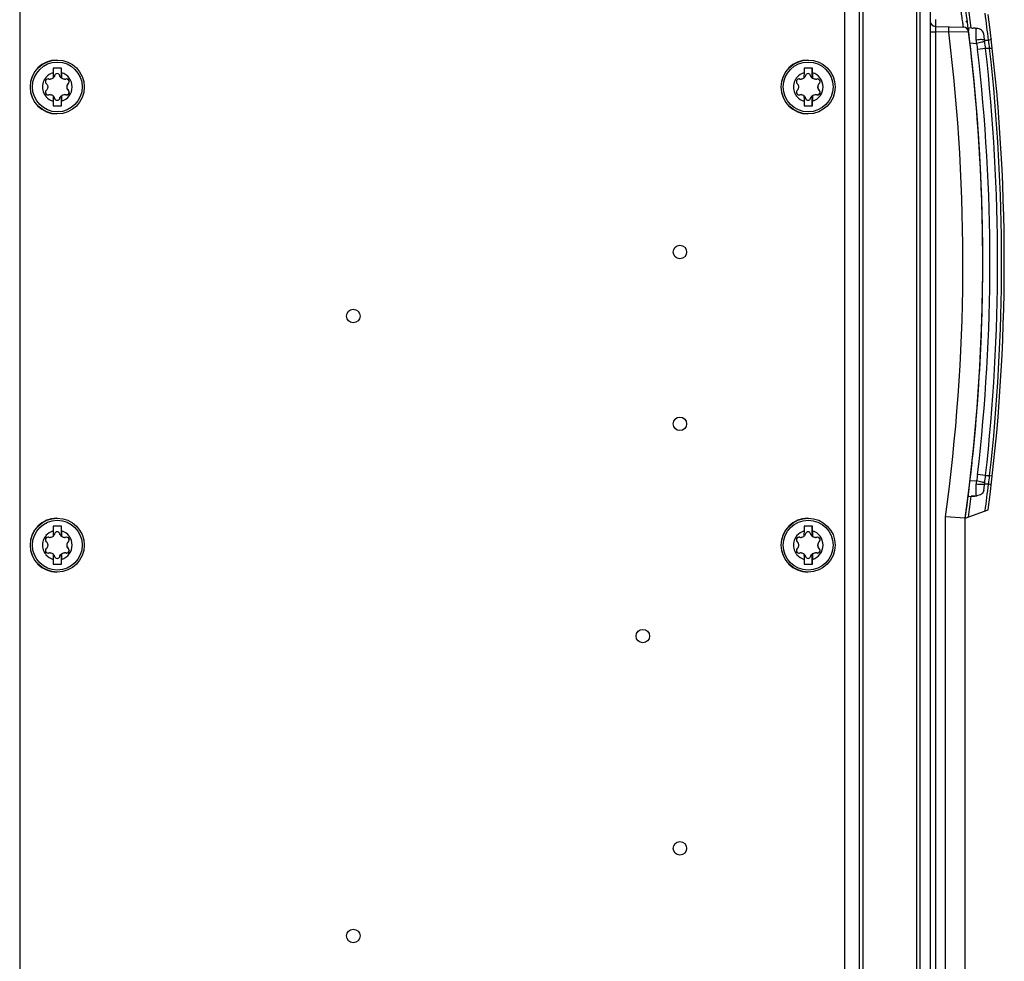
# Model space of a CAD drawing. Header units: inches. Extents: x 0 to 117, y 0 to 83.
# Tile 33 of 86: x 50.75 to 56.51, y 70.71 to 76.22. Entities that reach past the tile are written whole.
import ezdxf

# ---------------------------------------------------------------- set-up
doc = ezdxf.new("R2010")
doc.units = ezdxf.units.IN
doc.header["$LTSCALE"] = 6.431102
doc.header["$MEASUREMENT"] = 0
doc.layers.get('0').update_dxf_attribs({"linetype": 'CONTINUOUS'})

msp = doc.modelspace()

# ---------------------------------------------------------------- linework, layer by layer
at = {"color": 7, "linetype": 'CONTINUOUS'}
for p, q in [((50.7544, 77.0548), (50.7544, 65.6941)), ((50.7558, 77.0548), (50.7558, 65.6941)), ((55.6632, 65.9794), (55.6632, 76.7695)), ((56.0765, 76.6887), (56.0765, 66.0601)), ((55.6832, 76.5898), (55.6832, 66.1591)), ((55.5779, 66.2669), (55.5779, 76.4819)), ((55.9978, 66.2753), (55.9978, 76.4736)), ((56.0185, 66.2778), (56.0185, 76.471)), ((56.1072, 76.2169), (56.1072, 76.1768)), ((56.0765, 76.1453), (56.1075, 76.1453)), ((56.1072, 76.1768), (56.2708, 76.1725)), ((56.1845, 76.1433), (56.1075, 76.1453)), ((56.1075, 76.1453), (56.1075, 66.6043)), ((56.3012, 76.1448), (56.1845, 76.1433)), ((56.2982, 76.1697), (56.3391, 76.1661)), ((56.3943, 76.0962), (56.4173, 76.0963)), ((56.3952, 76.0888), (56.3943, 76.0962)), ((56.3086, 76.0804), (56.3461, 76.0771)), ((56.4, 76.047), (56.3531, 76.0413)), ((56.4238, 76.0471), (56.4, 76.0471)), ((56.4394, 76.0488), (56.4238, 76.0471)), ((50.9742, 75.9807), (50.9723, 75.9807)), ((55.3633, 75.9807), (55.3614, 75.9807)), ((50.9498, 75.9335), (50.9498, 75.9063)), ((50.999, 75.9335), (50.9498, 75.9335)), ((50.998, 75.8742), (50.998, 75.9335)), ((50.999, 75.9063), (50.999, 75.9335)), ((55.3881, 75.9335), (55.3389, 75.9335)), ((55.3389, 75.9335), (55.3389, 75.9063)), ((55.3871, 75.8742), (55.3871, 75.9335)), ((55.3881, 75.9063), (55.3881, 75.9335)), ((50.9204, 75.8699), (50.9205, 75.8699)), ((50.998, 75.8742), (50.9988, 75.8742)), ((51.0282, 75.8699), (51.0282, 75.8699)), ((55.3095, 75.8699), (55.3096, 75.8699)), ((55.3871, 75.8742), (55.3879, 75.8742)), ((55.4173, 75.8699), (55.4173, 75.8699)), ((50.9204, 75.7766), (50.9205, 75.7766)), ((50.9498, 75.7402), (50.9498, 75.713)), ((50.998, 75.713), (50.998, 75.7723)), ((50.9988, 75.7723), (50.998, 75.7723)), ((50.999, 75.713), (50.999, 75.7402)), ((51.0282, 75.7766), (51.0282, 75.7766)), ((55.3095, 75.7766), (55.3096, 75.7766)), ((55.3389, 75.7402), (55.3389, 75.713)), ((55.3879, 75.7723), (55.3871, 75.7723)), ((55.3871, 75.713), (55.3871, 75.7723)), ((55.3881, 75.713), (55.3881, 75.7402)), ((55.4173, 75.7766), (55.4173, 75.7766)), ((50.9498, 75.713), (50.999, 75.713)), ((55.3389, 75.713), (55.3881, 75.713)), ((50.9742, 75.6658), (50.9723, 75.6658)), ((55.3633, 75.6658), (55.3614, 75.6658)), ((56.4, 73.5522), (56.3531, 73.5579)), ((56.4, 73.5522), (56.4238, 73.5522)), ((56.4238, 73.5522), (56.4394, 73.5504)), ((56.3461, 73.5222), (56.3086, 73.5189)), ((56.3943, 73.503), (56.3952, 73.5104)), ((56.4173, 73.503), (56.3943, 73.503)), ((56.2982, 73.4295), (56.3372, 73.433)), ((56.3372, 73.433), (56.3163, 73.4313)), ((56.2816, 73.3036), (56.4153, 73.3522)), ((50.9742, 73.3036), (50.9723, 73.3036)), ((55.3633, 73.3036), (55.3614, 73.3036)), ((56.1656, 66.6043), (56.1656, 73.3116)), ((56.2816, 73.3036), (56.1656, 73.3116)), ((56.2816, 66.2641), (56.2816, 73.3036)), ((50.9498, 73.2563), (50.9498, 73.2291)), ((50.999, 73.2563), (50.9498, 73.2563)), ((50.998, 73.197), (50.998, 73.2563)), ((50.999, 73.2291), (50.999, 73.2563)), ((55.3881, 73.2563), (55.3389, 73.2563)), ((55.3389, 73.2563), (55.3389, 73.2291)), ((55.3871, 73.197), (55.3871, 73.2563)), ((55.3881, 73.2291), (55.3881, 73.2563)), ((50.9204, 73.1927), (50.9205, 73.1927)), ((50.998, 73.197), (50.9988, 73.197)), ((51.0282, 73.1927), (51.0282, 73.1927)), ((55.3095, 73.1927), (55.3096, 73.1927)), ((55.3871, 73.197), (55.3879, 73.197)), ((55.4173, 73.1927), (55.4173, 73.1927)), ((50.9204, 73.0994), (50.9205, 73.0994)), ((50.998, 73.0358), (50.998, 73.0951)), ((50.9988, 73.0951), (50.998, 73.0951)), ((51.0282, 73.0994), (51.0282, 73.0994)), ((55.3095, 73.0994), (55.3096, 73.0994)), ((55.3879, 73.0951), (55.3871, 73.0951)), ((55.3871, 73.0358), (55.3871, 73.0951)), ((55.4173, 73.0994), (55.4173, 73.0994)), ((50.9498, 73.063), (50.9498, 73.0358)), ((50.9498, 73.0358), (50.999, 73.0358)), ((50.999, 73.0358), (50.999, 73.063)), ((55.3389, 73.063), (55.3389, 73.0358)), ((55.3389, 73.0358), (55.3881, 73.0358)), ((55.3881, 73.0358), (55.3881, 73.063)), ((50.9742, 72.9886), (50.9723, 72.9886)), ((55.3633, 72.9886), (55.3614, 72.9886))]:
    msp.add_line(p, q, dxfattribs=at)
for centre, radius in [((50.9742, 75.8232), 0.1575), ((50.9744, 75.8232), 0.1456), ((55.3633, 75.8232), 0.1575), ((55.3635, 75.8232), 0.1456), ((54.6135, 74.8587), 0.0394), ((52.7043, 74.4846), 0.0394), ((54.6135, 73.8547), 0.0394), ((50.9742, 73.1461), 0.1575), ((50.9744, 73.1461), 0.1456), ((55.3633, 73.1461), 0.1575), ((55.3635, 73.1461), 0.1456), ((54.397, 72.6146), 0.0394), ((54.6135, 71.3744), 0.0394), ((52.7043, 70.8626), 0.0394)]:
    msp.add_circle(centre, radius, dxfattribs=at)
for centre, radius, start, end in [((45.36, 74.7996), 11.0236, 7.00933, 7.79996), ((56.108, 76.2083), 0.0315, 179.99986, 268.5), ((56.2767, 76.2135), 0.0157, 311.53977, 7.37938), ((45.3605, 74.7918), 11.1334, 6.72871, 7.54403), ((45.36, 74.7996), 11.1496, 352.54088, 7.45912), ((45.3622, 74.7996), 10.9054, 352.1578, 7.0773), ((56.27, 76.141), 0.0315, 7.00933, 88.5), ((45.36, 74.7996), 11.0236, 352.20007, 7.00933), ((45.3499, 74.799), 11.0338, 359.93812, 7.00608), ((45.3611, 74.7998), 11.0225, 6.14587, 7.00927), ((56.4061, 77.2397), 1.0755, 265.20588, 265.82791), ((56.278, 75.4791), 0.6897, 85.0767, 85.85809), ((58.3054, 76.1412), 1.9603, 181.27931, 181.87353), ((45.3896, 74.8031), 11.0804, 6.70197, 6.88434), ((46.1758, 74.8942), 10.2889, 6.43306, 6.66727), ((48.7297, 75.0423), 7.7594, 7.44026, 7.80681), ((45.7279, 74.7996), 10.6975, 353.33432, 6.66563), ((45.3939, 74.8015), 11.0763, 359.99035, 6.45675), ((45.3602, 74.7996), 11.1337, 353.56702, 6.43296), ((50.9723, 75.8232), 0.1575, 89.99883, 269.99043), ((55.3614, 75.8232), 0.1575, 89.99883, 269.99043), ((45.3518, 74.7992), 11.0318, 359.93718, 6.1437), ((50.9745, 75.8233), 0.0866, 139.91652, 155.35568), ((50.9325, 75.8955), 0.0273, 253.61319, 269.99675), ((60.0383, 75.8321), 9.0888, 179.53206, 179.73445), ((50.9734, 75.8854), 0.0156, 13.64901, 166.35099), ((60.3851, 75.8302), 9.3864, 179.53527, 179.73124), ((50.9745, 75.8233), 0.0866, 286.50198, 73.49802), ((51.016, 75.8961), 0.0279, 270.01147, 286.21683), ((55.3636, 75.8233), 0.0866, 139.91652, 155.35568), ((55.3216, 75.8955), 0.0273, 253.61319, 269.99675), ((64.4274, 75.8321), 9.0888, 179.53206, 179.73445), ((55.3625, 75.8854), 0.0156, 13.64901, 166.35099), ((64.7742, 75.8302), 9.3864, 179.53527, 179.73124), ((55.3635, 75.8233), 0.0866, 286.50198, 73.49802), ((55.4051, 75.8961), 0.0279, 270.01147, 286.21683), ((51.0576, 75.8233), 0.0273, 133.35146, 226.65101), ((55.4467, 75.8233), 0.0273, 133.35146, 226.65101), ((50.9745, 75.8232), 0.0866, 204.65203, 220.06223), ((50.9325, 75.751), 0.0273, 89.99938, 106.38633), ((60.3359, 75.8163), 9.3864, 180.26876, 180.46473), ((50.9317, 75.7509), 0.0274, 34.54774, 48.95659), ((50.9734, 75.761), 0.0156, 193.64901, 346.35099), ((60.0875, 75.8144), 9.0888, 180.26555, 180.46794), ((51.016, 75.7504), 0.0279, 73.7827, 89.9847), ((55.3636, 75.8232), 0.0866, 204.65203, 220.06223), ((55.3216, 75.751), 0.0273, 89.99938, 106.38633), ((64.725, 75.8163), 9.3864, 180.26876, 180.46473), ((55.3208, 75.7509), 0.0274, 34.54774, 48.95659), ((55.3625, 75.761), 0.0156, 193.64901, 346.35099), ((64.4766, 75.8144), 9.0888, 180.26555, 180.46794), ((55.4051, 75.7504), 0.0279, 73.7827, 89.9847), ((45.35, 74.8002), 11.0337, 353.11177, 359.93176), ((45.354, 74.7999), 11.0296, 354.43464, 359.93337), ((45.3939, 74.7978), 11.0763, 353.54326, 0.0097), ((45.3591, 74.7997), 11.0245, 353.81274, 354.43302), ((45.3608, 74.7995), 11.0228, 352.19997, 353.8128), ((46.4689, 74.6713), 9.9939, 353.32955, 353.57066), ((48.7203, 74.5582), 7.769, 352.19345, 352.55955), ((58.3069, 73.458), 1.9618, 178.1266, 178.72047), ((51.3305, 74.0885), 5.0975, 353.00863, 353.40505), ((45.3623, 74.8072), 11.1316, 352.45591, 353.27136), ((45.3612, 74.7995), 11.0224, 352.20014, 353.10881), ((50.9723, 73.1461), 0.1575, 89.99883, 269.99043), ((55.3614, 73.1461), 0.1575, 89.99883, 269.99043), ((60.0383, 73.1549), 9.0888, 179.53206, 179.73445), ((50.9734, 73.2083), 0.0156, 13.64901, 166.35099), ((60.3851, 73.153), 9.3864, 179.53527, 179.73124), ((50.9745, 73.1461), 0.0866, 286.50198, 73.49802), ((64.4274, 73.1549), 9.0888, 179.53206, 179.73445), ((55.3625, 73.2083), 0.0156, 13.64901, 166.35099), ((64.7742, 73.153), 9.3864, 179.53527, 179.73124), ((55.3635, 73.1461), 0.0866, 286.50198, 73.49802), ((50.9745, 73.1461), 0.0866, 139.91652, 155.35568), ((50.9325, 73.2183), 0.0273, 253.61319, 269.99675), ((51.016, 73.2189), 0.0279, 270.01147, 286.21683), ((51.0576, 73.1461), 0.0273, 133.35146, 226.65101), ((55.3636, 73.1461), 0.0866, 139.91652, 155.35568), ((55.3216, 73.2183), 0.0273, 253.61319, 269.99675), ((55.4051, 73.2189), 0.0279, 270.01147, 286.21683), ((55.4467, 73.1461), 0.0273, 133.35146, 226.65101), ((50.9745, 73.1461), 0.0866, 204.65203, 220.06223), ((50.9325, 73.0738), 0.0273, 89.99938, 106.38633), ((60.3359, 73.1392), 9.3864, 180.26876, 180.46473), ((50.9317, 73.0738), 0.0274, 34.54774, 48.95659), ((60.0875, 73.1373), 9.0888, 180.26555, 180.46794), ((51.016, 73.0733), 0.0279, 73.7827, 89.9847), ((55.3636, 73.1461), 0.0866, 204.65203, 220.06223), ((55.3216, 73.0738), 0.0273, 89.99938, 106.38633), ((64.725, 73.1392), 9.3864, 180.26876, 180.46473), ((55.3208, 73.0738), 0.0274, 34.54774, 48.95659), ((64.4766, 73.1373), 9.0888, 180.26555, 180.46794), ((55.4051, 73.0733), 0.0279, 73.7827, 89.9847), ((50.9734, 73.0839), 0.0156, 193.64901, 346.35099), ((55.3625, 73.0839), 0.0156, 193.64901, 346.35099)]:
    msp.add_arc(centre, radius, start, end, dxfattribs=at)
for centre, major_axis, start_param, end_param in [((55.9035, 76.1153), (0.8603, -0.0307), 1.03055, 1.042979), ((55.9035, 73.4839), (0.8603, 0.0307), -1.045483, -1.03055)]:
    msp.add_ellipse(centre, major_axis=major_axis, ratio=0.089149, start_param=start_param, end_param=end_param, dxfattribs=at)
for points, knots in [([(56.2708, 76.1725), (56.2706, 76.1725), (56.2709, 76.1735), (56.2703, 76.1746), (56.2701, 76.1773), (56.2696, 76.1806), (56.269, 76.1851), (56.2679, 76.1927), (56.2662, 76.2045), (56.2638, 76.2212), (56.2609, 76.2409), (56.2576, 76.2635), (56.2553, 76.2794), (56.254, 76.2877)], [0, 0, 0, 0, 0.004329, 0.017198, 0.038533, 0.068256, 0.106281, 0.152428, 0.268114, 0.413328, 0.585655, 0.782371, 1, 1, 1, 1]), ([(56.1072, 76.1768), (56.107, 76.1768), (56.1073, 76.1755), (56.1069, 76.1742), (56.1071, 76.1711), (56.1071, 76.1673), (56.1072, 76.1625), (56.1072, 76.1551), (56.1074, 76.1493), (56.1075, 76.1453)], [0, 0, 0, 0, 0.019518, 0.076342, 0.168505, 0.292808, 0.444344, 0.617867, 1, 1, 1, 1]), ([(56.1845, 76.1433), (56.1846, 76.1473), (56.1847, 76.1531), (56.1848, 76.1605), (56.1849, 76.1652), (56.1849, 76.169), (56.185, 76.1721), (56.1847, 76.1735), (56.185, 76.1747), (56.1848, 76.1747)], [0, 0, 0, 0, 0.381893, 0.555191, 0.706644, 0.830967, 0.92321, 0.98024, 1, 1, 1, 1]), ([(56.2982, 76.1697), (56.2987, 76.1697), (56.2993, 76.1675), (56.2998, 76.1644), (56.3002, 76.1585), (56.3004, 76.1541), (56.3005, 76.1515)], [0, 0, 0, 0, 0.079972, 0.272734, 0.581766, 1, 1, 1, 1]), ([(56.3456, 76.0974), (56.3453, 76.1064), (56.3451, 76.1227), (56.3447, 76.1435), (56.3451, 76.1571), (56.3461, 76.1635), (56.3476, 76.1653), (56.3483, 76.1653)], [0, 0, 0, 0, 0.391412, 0.709135, 0.915403, 0.970965, 1, 1, 1, 1]), ([(56.3901, 76.1312), (56.3891, 76.1403), (56.3773, 76.158), (56.3582, 76.1643), (56.3483, 76.1653)], [0, 0, 0, 0, 0.476585, 1, 1, 1, 1]), ([(56.3943, 76.0962), (56.3926, 76.0977), (56.3866, 76.0993), (56.376, 76.1001), (56.3616, 76.0995), (56.3512, 76.0982), (56.3456, 76.0974)], [0, 0, 0, 0, 0.13491, 0.358426, 0.656324, 1, 1, 1, 1]), ([(56.3952, 76.0888), (56.3894, 76.0871), (56.373, 76.0834), (56.3567, 76.0795), (56.3461, 76.0771)], [0, 0, 0, 0, 0.357141, 1, 1, 1, 1]), ([(56.4328, 76.106), (56.4329, 76.1049), (56.4316, 76.1013), (56.4256, 76.0978), (56.4203, 76.0966), (56.4173, 76.0963)], [0, 0, 0, 0, 0.170375, 0.531796, 1, 1, 1, 1]), ([(50.9204, 75.8699), (50.9165, 75.8699), (50.9083, 75.8666), (50.905, 75.8583), (50.905, 75.8543)], [0, 0, 0, 0, 0.494684, 1, 1, 1, 1]), ([(51.0438, 75.8543), (51.0438, 75.8583), (51.0405, 75.8666), (51.0322, 75.8699), (51.0283, 75.8699)], [0, 0, 0, 0, 0.503048, 1, 1, 1, 1]), ([(51.0322, 75.869), (51.0352, 75.868), (51.0406, 75.864), (51.0427, 75.8575), (51.0427, 75.8543)], [0, 0, 0, 0, 0.497344, 1, 1, 1, 1]), ([(51.0427, 75.8543), (51.0427, 75.8533), (51.0422, 75.8491), (51.04, 75.8452), (51.0378, 75.8431)], [0, 0, 0, 0, 0.261495, 1, 1, 1, 1]), ([(55.3095, 75.8699), (55.3056, 75.8699), (55.2974, 75.8666), (55.2941, 75.8583), (55.294, 75.8543)], [0, 0, 0, 0, 0.494684, 1, 1, 1, 1]), ([(55.4329, 75.8543), (55.4329, 75.8583), (55.4296, 75.8666), (55.4213, 75.8699), (55.4174, 75.8699)], [0, 0, 0, 0, 0.503048, 1, 1, 1, 1]), ([(55.4213, 75.869), (55.4243, 75.868), (55.4297, 75.864), (55.4318, 75.8575), (55.4318, 75.8543)], [0, 0, 0, 0, 0.497344, 1, 1, 1, 1]), ([(55.4318, 75.8543), (55.4318, 75.8533), (55.4313, 75.8491), (55.4291, 75.8452), (55.4269, 75.8431)], [0, 0, 0, 0, 0.261495, 1, 1, 1, 1]), ([(50.9097, 75.8431), (50.9136, 75.8393), (50.9174, 75.8324), (50.9181, 75.8251), (50.9181, 75.8232)], [0, 0, 0, 0, 0.742692, 1, 1, 1, 1]), ([(50.9181, 75.8232), (50.9181, 75.8214), (50.9174, 75.8141), (50.9136, 75.8072), (50.9097, 75.8034)], [0, 0, 0, 0, 0.257308, 1, 1, 1, 1]), ([(51.0378, 75.8431), (51.0365, 75.8419), (51.0316, 75.8364), (51.0291, 75.8288), (51.0291, 75.8232)], [0, 0, 0, 0, 0.239572, 1, 1, 1, 1]), ([(51.0291, 75.8232), (51.0291, 75.8213), (51.0299, 75.814), (51.0338, 75.8071), (51.0378, 75.8034)], [0, 0, 0, 0, 0.265147, 1, 1, 1, 1]), ([(51.0378, 75.8034), (51.04, 75.8013), (51.0422, 75.7974), (51.0427, 75.7932), (51.0427, 75.7921)], [0, 0, 0, 0, 0.738517, 1, 1, 1, 1]), ([(55.2988, 75.8431), (55.3027, 75.8393), (55.3065, 75.8324), (55.3072, 75.8251), (55.3072, 75.8232)], [0, 0, 0, 0, 0.742692, 1, 1, 1, 1]), ([(55.3072, 75.8232), (55.3072, 75.8214), (55.3065, 75.8141), (55.3027, 75.8072), (55.2988, 75.8034)], [0, 0, 0, 0, 0.257308, 1, 1, 1, 1]), ([(55.4269, 75.8431), (55.4256, 75.8419), (55.4207, 75.8364), (55.4182, 75.8288), (55.4182, 75.8232)], [0, 0, 0, 0, 0.239572, 1, 1, 1, 1]), ([(55.4182, 75.8232), (55.4182, 75.8213), (55.419, 75.814), (55.4229, 75.8071), (55.4269, 75.8034)], [0, 0, 0, 0, 0.265147, 1, 1, 1, 1]), ([(55.4269, 75.8034), (55.4291, 75.8013), (55.4313, 75.7974), (55.4318, 75.7932), (55.4318, 75.7921)], [0, 0, 0, 0, 0.738517, 1, 1, 1, 1]), ([(50.905, 75.7921), (50.905, 75.7882), (50.9083, 75.7799), (50.9165, 75.7766), (50.9204, 75.7766)], [0, 0, 0, 0, 0.50487, 1, 1, 1, 1]), ([(51.0282, 75.7766), (51.0322, 75.7766), (51.0404, 75.7799), (51.0438, 75.7882), (51.0438, 75.7922)], [0, 0, 0, 0, 0.496512, 1, 1, 1, 1]), ([(51.0427, 75.7921), (51.0427, 75.7883), (51.0396, 75.7804), (51.032, 75.7769), (51.0282, 75.7766)], [0, 0, 0, 0, 0.506697, 1, 1, 1, 1]), ([(55.294, 75.7921), (55.2941, 75.7882), (55.2974, 75.7799), (55.3056, 75.7766), (55.3095, 75.7766)], [0, 0, 0, 0, 0.50487, 1, 1, 1, 1]), ([(55.4173, 75.7766), (55.4213, 75.7766), (55.4295, 75.7799), (55.4329, 75.7882), (55.4329, 75.7922)], [0, 0, 0, 0, 0.496512, 1, 1, 1, 1]), ([(55.4318, 75.7921), (55.4318, 75.7883), (55.4287, 75.7804), (55.4211, 75.7769), (55.4173, 75.7766)], [0, 0, 0, 0, 0.506697, 1, 1, 1, 1]), ([(56.3483, 73.4339), (56.3476, 73.434), (56.3462, 73.4358), (56.3451, 73.4422), (56.3447, 73.4557), (56.3451, 73.4766), (56.3453, 73.4929), (56.3456, 73.5018)], [0, 0, 0, 0, 0.028967, 0.084552, 0.290798, 0.608543, 1, 1, 1, 1]), ([(56.3943, 73.503), (56.3926, 73.5015), (56.3866, 73.5), (56.376, 73.4992), (56.3616, 73.4998), (56.3512, 73.501), (56.3456, 73.5018)], [0, 0, 0, 0, 0.134911, 0.358429, 0.656326, 1, 1, 1, 1]), ([(56.3952, 73.5104), (56.3894, 73.5121), (56.373, 73.5159), (56.3567, 73.5198), (56.3461, 73.5222)], [0, 0, 0, 0, 0.357143, 1, 1, 1, 1]), ([(56.4328, 73.4933), (56.4329, 73.4944), (56.4316, 73.4979), (56.4256, 73.5014), (56.4203, 73.5027), (56.4173, 73.503)], [0, 0, 0, 0, 0.17044, 0.531704, 1, 1, 1, 1]), ([(56.2982, 73.4295), (56.2987, 73.4296), (56.2993, 73.4319), (56.2998, 73.4353), (56.3003, 73.4418), (56.3005, 73.4466), (56.3005, 73.4494)], [0, 0, 0, 0, 0.079025, 0.272075, 0.581831, 1, 1, 1, 1]), ([(56.3901, 73.468), (56.3891, 73.459), (56.3773, 73.4412), (56.3582, 73.4349), (56.3483, 73.4339)], [0, 0, 0, 0, 0.476572, 1, 1, 1, 1]), ([(50.9204, 73.1927), (50.9165, 73.1927), (50.9083, 73.1894), (50.905, 73.1812), (50.905, 73.1772)], [0, 0, 0, 0, 0.494684, 1, 1, 1, 1]), ([(50.9097, 73.1659), (50.9136, 73.1622), (50.9174, 73.1552), (50.9181, 73.148), (50.9181, 73.1461)], [0, 0, 0, 0, 0.742692, 1, 1, 1, 1]), ([(51.0438, 73.1772), (51.0438, 73.1812), (51.0405, 73.1894), (51.0322, 73.1927), (51.0283, 73.1927)], [0, 0, 0, 0, 0.503048, 1, 1, 1, 1]), ([(51.0378, 73.1659), (51.0365, 73.1647), (51.0316, 73.1592), (51.0291, 73.1516), (51.0291, 73.1461)], [0, 0, 0, 0, 0.239572, 1, 1, 1, 1]), ([(51.0322, 73.1919), (51.0352, 73.1909), (51.0406, 73.1869), (51.0427, 73.1804), (51.0427, 73.1772)], [0, 0, 0, 0, 0.497344, 1, 1, 1, 1]), ([(51.0427, 73.1772), (51.0427, 73.1761), (51.0422, 73.1719), (51.04, 73.168), (51.0378, 73.1659)], [0, 0, 0, 0, 0.261495, 1, 1, 1, 1]), ([(55.3095, 73.1927), (55.3056, 73.1927), (55.2974, 73.1894), (55.2941, 73.1812), (55.294, 73.1772)], [0, 0, 0, 0, 0.494684, 1, 1, 1, 1]), ([(55.2988, 73.1659), (55.3027, 73.1622), (55.3065, 73.1552), (55.3072, 73.148), (55.3072, 73.1461)], [0, 0, 0, 0, 0.742692, 1, 1, 1, 1]), ([(55.4329, 73.1772), (55.4329, 73.1812), (55.4296, 73.1894), (55.4213, 73.1927), (55.4174, 73.1927)], [0, 0, 0, 0, 0.503048, 1, 1, 1, 1]), ([(55.4269, 73.1659), (55.4256, 73.1647), (55.4207, 73.1592), (55.4182, 73.1516), (55.4182, 73.1461)], [0, 0, 0, 0, 0.239572, 1, 1, 1, 1]), ([(55.4213, 73.1919), (55.4243, 73.1909), (55.4297, 73.1869), (55.4318, 73.1804), (55.4318, 73.1772)], [0, 0, 0, 0, 0.497344, 1, 1, 1, 1]), ([(55.4318, 73.1772), (55.4318, 73.1761), (55.4313, 73.1719), (55.4291, 73.168), (55.4269, 73.1659)], [0, 0, 0, 0, 0.261495, 1, 1, 1, 1]), ([(50.905, 73.115), (50.905, 73.111), (50.9083, 73.1028), (50.9165, 73.0995), (50.9204, 73.0994)], [0, 0, 0, 0, 0.50487, 1, 1, 1, 1]), ([(50.9181, 73.1461), (50.9181, 73.1442), (50.9174, 73.1369), (50.9136, 73.13), (50.9097, 73.1262)], [0, 0, 0, 0, 0.257308, 1, 1, 1, 1]), ([(51.0427, 73.115), (51.0427, 73.1111), (51.0396, 73.1032), (51.032, 73.0997), (51.0282, 73.0995)], [0, 0, 0, 0, 0.506697, 1, 1, 1, 1]), ([(51.0282, 73.0994), (51.0322, 73.0994), (51.0404, 73.1027), (51.0438, 73.111), (51.0438, 73.115)], [0, 0, 0, 0, 0.496512, 1, 1, 1, 1]), ([(51.0291, 73.1461), (51.0291, 73.1441), (51.0299, 73.1368), (51.0338, 73.1299), (51.0378, 73.1262)], [0, 0, 0, 0, 0.265147, 1, 1, 1, 1]), ([(51.0378, 73.1262), (51.04, 73.1241), (51.0422, 73.1202), (51.0427, 73.1161), (51.0427, 73.115)], [0, 0, 0, 0, 0.738517, 1, 1, 1, 1]), ([(55.294, 73.115), (55.2941, 73.111), (55.2974, 73.1028), (55.3056, 73.0995), (55.3095, 73.0994)], [0, 0, 0, 0, 0.50487, 1, 1, 1, 1]), ([(55.3072, 73.1461), (55.3072, 73.1442), (55.3065, 73.1369), (55.3027, 73.13), (55.2988, 73.1262)], [0, 0, 0, 0, 0.257308, 1, 1, 1, 1]), ([(55.4318, 73.115), (55.4318, 73.1111), (55.4287, 73.1032), (55.4211, 73.0997), (55.4173, 73.0995)], [0, 0, 0, 0, 0.506697, 1, 1, 1, 1]), ([(55.4173, 73.0994), (55.4213, 73.0994), (55.4295, 73.1027), (55.4329, 73.111), (55.4329, 73.115)], [0, 0, 0, 0, 0.496512, 1, 1, 1, 1]), ([(55.4182, 73.1461), (55.4182, 73.1441), (55.419, 73.1368), (55.4229, 73.1299), (55.4269, 73.1262)], [0, 0, 0, 0, 0.265147, 1, 1, 1, 1]), ([(55.4269, 73.1262), (55.4291, 73.1241), (55.4313, 73.1202), (55.4318, 73.1161), (55.4318, 73.115)], [0, 0, 0, 0, 0.738517, 1, 1, 1, 1])]:
    msp.add_open_spline(points, degree=3, knots=knots, dxfattribs=at)
for points in [[(56.3162, 76.1679), (56.311, 76.2084), (56.3051, 76.2488), (56.2994, 76.2892)], [(56.3461, 76.0771), (56.3489, 76.0653), (56.3516, 76.0534), (56.3531, 76.0413)], [(50.8957, 75.8594), (50.8906, 75.8482), (50.8878, 75.8356), (50.8878, 75.8232)], [(50.905, 75.8543), (50.9049, 75.8503), (50.9068, 75.8459), (50.9097, 75.8431)], [(50.9498, 75.9063), (50.9339, 75.9016), (50.9189, 75.8917), (50.9082, 75.879)], [(50.9248, 75.8693), (50.9234, 75.8697), (50.9219, 75.8699), (50.9204, 75.8699)], [(50.9496, 75.8742), (50.9449, 75.8704), (50.9386, 75.8682), (50.9325, 75.8682)], [(50.9583, 75.8891), (50.957, 75.8836), (50.9537, 75.8782), (50.9493, 75.8746)], [(50.998, 75.8742), (50.9934, 75.8779), (50.9899, 75.8834), (50.9885, 75.8891)], [(51.016, 75.8682), (51.0099, 75.8682), (51.0036, 75.8704), (50.9988, 75.8742)], [(51.0283, 75.8699), (51.0268, 75.8699), (51.0252, 75.8697), (51.0238, 75.8693)], [(51.0389, 75.8431), (51.0419, 75.8459), (51.0438, 75.8503), (51.0438, 75.8543)], [(55.2848, 75.8594), (55.2797, 75.8482), (55.2769, 75.8356), (55.2769, 75.8232)], [(55.294, 75.8543), (55.294, 75.8503), (55.2959, 75.8459), (55.2988, 75.8431)], [(55.3389, 75.9063), (55.323, 75.9016), (55.308, 75.8917), (55.2973, 75.879)], [(55.3139, 75.8693), (55.3125, 75.8697), (55.311, 75.8699), (55.3095, 75.8699)], [(55.3387, 75.8742), (55.334, 75.8704), (55.3277, 75.8682), (55.3216, 75.8682)], [(55.3474, 75.8891), (55.3461, 75.8836), (55.3428, 75.8782), (55.3384, 75.8746)], [(55.3871, 75.8742), (55.3825, 75.8779), (55.379, 75.8834), (55.3776, 75.8891)], [(55.4051, 75.8682), (55.399, 75.8682), (55.3927, 75.8704), (55.3879, 75.8742)], [(55.4174, 75.8699), (55.4159, 75.8699), (55.4143, 75.8697), (55.4129, 75.8693)], [(55.428, 75.8431), (55.431, 75.8459), (55.4329, 75.8503), (55.4329, 75.8543)], [(50.8878, 75.8232), (50.8878, 75.8109), (50.8906, 75.7983), (50.8957, 75.7871)], [(50.9097, 75.8034), (50.9068, 75.8006), (50.9049, 75.7962), (50.905, 75.7921)], [(51.0438, 75.7922), (51.0438, 75.7962), (51.0419, 75.8006), (51.0389, 75.8034)], [(55.2769, 75.8232), (55.2769, 75.8109), (55.2797, 75.7983), (55.2848, 75.7871)], [(55.2988, 75.8034), (55.2959, 75.8006), (55.294, 75.7962), (55.294, 75.7921)], [(55.4329, 75.7922), (55.4329, 75.7962), (55.431, 75.8006), (55.428, 75.8034)], [(50.9082, 75.7675), (50.9189, 75.7548), (50.9339, 75.7449), (50.9498, 75.7402)], [(50.9204, 75.7766), (50.9219, 75.7766), (50.9234, 75.7768), (50.9248, 75.7772)], [(50.9325, 75.7783), (50.9386, 75.7783), (50.9449, 75.7761), (50.9496, 75.7723)], [(50.9542, 75.7665), (50.9561, 75.7637), (50.9575, 75.7606), (50.9583, 75.7574)], [(50.9885, 75.7574), (50.9899, 75.7631), (50.9934, 75.7686), (50.998, 75.7723)], [(50.9988, 75.7723), (51.0036, 75.7761), (51.0099, 75.7783), (51.016, 75.7783)], [(51.0238, 75.7772), (51.0252, 75.7768), (51.0267, 75.7766), (51.0282, 75.7766)], [(55.2973, 75.7675), (55.308, 75.7548), (55.323, 75.7449), (55.3389, 75.7402)], [(55.3095, 75.7766), (55.311, 75.7766), (55.3125, 75.7768), (55.3139, 75.7772)], [(55.3216, 75.7783), (55.3277, 75.7783), (55.334, 75.7761), (55.3387, 75.7723)], [(55.3433, 75.7665), (55.3452, 75.7637), (55.3466, 75.7606), (55.3474, 75.7574)], [(55.3776, 75.7574), (55.379, 75.7631), (55.3825, 75.7686), (55.3871, 75.7723)], [(55.3879, 75.7723), (55.3927, 75.7761), (55.399, 75.7783), (55.4051, 75.7783)], [(55.4129, 75.7772), (55.4143, 75.7768), (55.4158, 75.7766), (55.4173, 75.7766)], [(56.3531, 73.5579), (56.3516, 73.5459), (56.3489, 73.534), (56.3461, 73.5222)], [(56.2994, 73.31), (56.3051, 73.3504), (56.3111, 73.3908), (56.3163, 73.4313)], [(50.9498, 73.2291), (50.9339, 73.2244), (50.9189, 73.2146), (50.9082, 73.2019)], [(50.9583, 73.2119), (50.957, 73.2064), (50.9537, 73.2011), (50.9493, 73.1974)], [(50.998, 73.197), (50.9934, 73.2007), (50.9899, 73.2062), (50.9885, 73.2119)], [(55.3389, 73.2291), (55.323, 73.2244), (55.308, 73.2146), (55.2973, 73.2019)], [(55.3474, 73.2119), (55.3461, 73.2064), (55.3428, 73.2011), (55.3384, 73.1974)], [(55.3871, 73.197), (55.3825, 73.2007), (55.379, 73.2062), (55.3776, 73.2119)], [(50.8957, 73.1822), (50.8906, 73.171), (50.8878, 73.1584), (50.8878, 73.1461)], [(50.905, 73.1772), (50.9049, 73.1731), (50.9068, 73.1687), (50.9097, 73.1659)], [(50.9248, 73.1921), (50.9234, 73.1925), (50.9219, 73.1927), (50.9204, 73.1927)], [(50.9496, 73.197), (50.9449, 73.1932), (50.9386, 73.191), (50.9325, 73.191)], [(51.016, 73.191), (51.0099, 73.191), (51.0036, 73.1932), (50.9988, 73.197)], [(51.0283, 73.1927), (51.0268, 73.1927), (51.0252, 73.1925), (51.0238, 73.1921)], [(51.0389, 73.1659), (51.0419, 73.1687), (51.0438, 73.1731), (51.0438, 73.1772)], [(55.2848, 73.1822), (55.2797, 73.171), (55.2769, 73.1584), (55.2769, 73.1461)], [(55.294, 73.1772), (55.294, 73.1731), (55.2959, 73.1687), (55.2988, 73.1659)], [(55.3139, 73.1921), (55.3125, 73.1925), (55.311, 73.1927), (55.3095, 73.1927)], [(55.3387, 73.197), (55.334, 73.1932), (55.3277, 73.191), (55.3216, 73.191)], [(55.4051, 73.191), (55.399, 73.191), (55.3927, 73.1932), (55.3879, 73.197)], [(55.4174, 73.1927), (55.4159, 73.1927), (55.4143, 73.1925), (55.4129, 73.1921)], [(55.428, 73.1659), (55.431, 73.1687), (55.4329, 73.1731), (55.4329, 73.1772)], [(50.8878, 73.1461), (50.8878, 73.1337), (50.8906, 73.1211), (50.8957, 73.1099)], [(50.9097, 73.1262), (50.9068, 73.1234), (50.9049, 73.119), (50.905, 73.115)], [(50.9204, 73.0994), (50.9219, 73.0994), (50.9234, 73.0996), (50.9248, 73.1001)], [(50.9325, 73.1012), (50.9386, 73.1012), (50.9449, 73.0989), (50.9496, 73.0951)], [(50.9885, 73.0802), (50.9899, 73.0859), (50.9934, 73.0914), (50.998, 73.0951)], [(50.9988, 73.0951), (51.0036, 73.0989), (51.0099, 73.1012), (51.016, 73.1012)], [(51.0238, 73.1001), (51.0252, 73.0996), (51.0267, 73.0994), (51.0282, 73.0994)], [(51.0438, 73.115), (51.0438, 73.1191), (51.0419, 73.1234), (51.0389, 73.1262)], [(55.2769, 73.1461), (55.2769, 73.1337), (55.2797, 73.1211), (55.2848, 73.1099)], [(55.2988, 73.1262), (55.2959, 73.1234), (55.294, 73.119), (55.294, 73.115)], [(55.3095, 73.0994), (55.311, 73.0994), (55.3125, 73.0996), (55.3139, 73.1001)], [(55.3216, 73.1012), (55.3277, 73.1012), (55.334, 73.0989), (55.3387, 73.0951)], [(55.3776, 73.0802), (55.379, 73.0859), (55.3825, 73.0914), (55.3871, 73.0951)], [(55.3879, 73.0951), (55.3927, 73.0989), (55.399, 73.1012), (55.4051, 73.1012)], [(55.4129, 73.1001), (55.4143, 73.0996), (55.4158, 73.0994), (55.4173, 73.0994)], [(55.4329, 73.115), (55.4329, 73.1191), (55.431, 73.1234), (55.428, 73.1262)], [(50.9082, 73.0903), (50.9189, 73.0776), (50.9339, 73.0677), (50.9498, 73.063)], [(50.9542, 73.0893), (50.9561, 73.0866), (50.9575, 73.0834), (50.9583, 73.0802)], [(55.2973, 73.0903), (55.308, 73.0776), (55.323, 73.0677), (55.3389, 73.063)], [(55.3433, 73.0893), (55.3452, 73.0866), (55.3466, 73.0834), (55.3474, 73.0802)]]:
    msp.add_open_spline(points, degree=3, dxfattribs=at)

doc.saveas('drawing.dxf')
